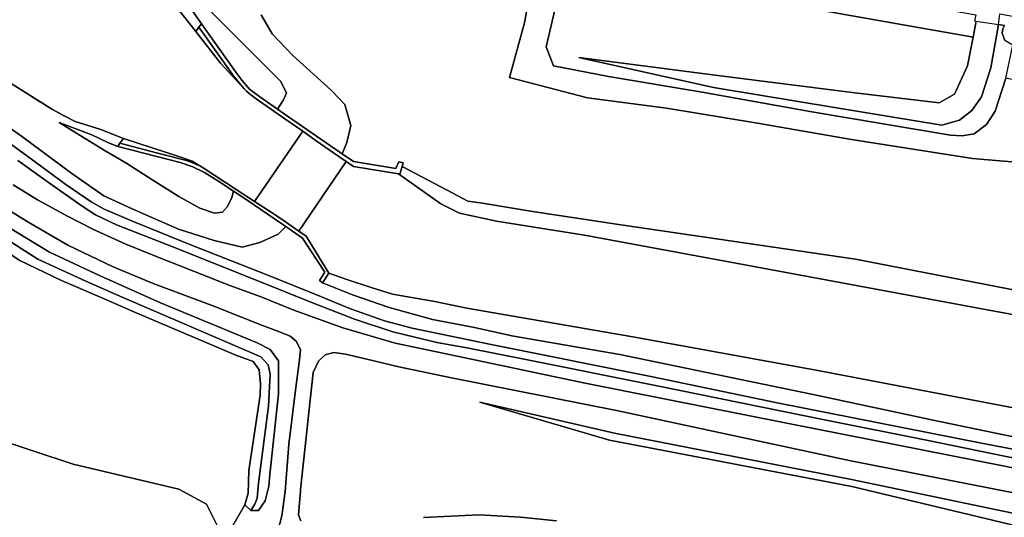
# Model space of a CAD drawing. Extents: x -26035517 to 31750492, y -9237385 to 8160032.
# Tile 120 of 256: x -10721240 to -10575198, y -3146513 to -3072673. Entities that reach past the tile are written whole.
import ezdxf

# ---------------------------------------------------------------- set-up
doc = ezdxf.new("R2010")
doc.units = 0
doc.linetypes.add('BESCHOE', pattern=[1000.1, 1000, -0.1])
doc.linetypes.add('TERR_AFSCH', pattern=[1000.1, 1000, -0.1])
doc.layers.add('T-25', color=7, linetype='CONTINUOUS')

msp = doc.modelspace()

# ---------------------------------------------------------------- linework, layer by layer
at = {"layer": 'T-25', "linetype": 'BESCHOE'}
msp.add_polyline3d([(-10815736, -3036685, 7950), (-10800525, -3039728, 7950), (-10790849, -3041595, 7950), (-10786394, -3042667, 7950), (-10782970, -3043949, 7950), (-10778418, -3045725, 7950), (-10774307, -3047758, 7950), (-10768801, -3051468, 7950), (-10755308, -3060446, 7950), (-10743722, -3068210, 7950), (-10735195, -3073716, 7950), (-10730455, -3076890, 7950), (-10725621, -3080039, 7950), (-10722370, -3082217, 7950), (-10718121, -3084916, 7887), (-10716376, -3085982, 7887), (-10714631, -3086953, 7887), (-10712998, -3087781, 7870)], dxfattribs=at)
at = {"layer": 'T-25', "color": 9}
for points in [[(-10687968, -3082915, 8493), (-10691443, -3079141, 7813), (-10695090, -3074406, 7773), (-10697532, -3071352, 7797), (-10699966, -3068917, 7797), (-10702208, -3066973, 7797), (-10704565, -3065070, 7797), (-10707753, -3063306, 7797), (-10711103, -3061607, 7797), (-10716323, -3058417, 7797), (-10719144, -3055889, 7797), (-10720348, -3054185, 7807)], [(-10913674, -3068330, 11542), (-10909652, -3063516, 11817), (-10868258, -3077237, 11583), (-10846481, -3086878, 11573), (-10827537, -3091934, 11573), (-10807462, -3097991, 11473), (-10789748, -3102690, 11487), (-10760167, -3119419, 11480), (-10737264, -3130699, 11440), (-10713285, -3138612, 11530), (-10697640, -3142335, 11477), (-10693519, -3144561, 11637), (-10690866, -3149923, 11577), (-10687817, -3151915, 11547), (-10684468, -3153078, 11832)], [(-10644605, -3063345, 11468), (-10646373, -3073129, 11623), (-10648597, -3081255, 11479), (-10637019, -3084262, 11705), (-10625299, -3085781, 11929), (-10612112, -3087977, 12257), (-10597874, -3090434, 12636), (-10579926, -3093266, 13121), (-10573530, -3093795, 13255), (-10572687, -3088015, 13234), (-10570187, -3085648, 13224), (-10566257, -3083211, 13210)], [(-10644605, -3063345, 11468), (-10646373, -3073129, 11623), (-10648597, -3081255, 11479), (-10637019, -3084262, 11705), (-10625299, -3085781, 11929), (-10612112, -3087977, 12257), (-10597874, -3090434, 12636), (-10579926, -3093266, 13121), (-10573530, -3093795, 13255)], [(-10573530, -3093795, 13255), (-10579926, -3093266, 13121), (-10597874, -3090434, 12636), (-10612112, -3087977, 12257), (-10625299, -3085781, 11929), (-10637019, -3084262, 11705), (-10648597, -3081255, 11479), (-10646373, -3073129, 11623), (-10644605, -3063345, 11468), (-10636469, -3064896, 11537), (-10636008, -3065169, 11537), (-10638165, -3066595, 11530), (-10641456, -3069456, 11506), (-10643147, -3076705, 11579), (-10642046, -3079544, 11631), (-10633922, -3081080, 11693), (-10619989, -3083419, 12030), (-10603766, -3086342, 12475), (-10583200, -3089824, 13034), (-10581457, -3089908, 13046), (-10579646, -3089596, 13104), (-10577831, -3088237, 13143), (-10576549, -3086256, 13282), (-10574963, -3081340, 13349)], [(-10579822, -3075271, 11503), (-10610675, -3069834, 11462), (-10626036, -3066980, 11469), (-10632063, -3065822, 11500), (-10632053, -3065684, 11512), (-10634687, -3065172, 11540), (-10635429, -3065301, 11539), (-10636008, -3065169, 11537), (-10636469, -3064896, 11537), (-10644605, -3063345, 11468), (-10647222, -3062822, 11528)], [(-10636008, -3065169, 11537), (-10638165, -3066595, 11530), (-10641456, -3069456, 11506), (-10643147, -3076705, 11579), (-10642046, -3079544, 11631), (-10633922, -3081080, 11693), (-10619989, -3083419, 12030), (-10603766, -3086342, 12475), (-10583200, -3089824, 13034), (-10581457, -3089908, 13046), (-10579646, -3089596, 13104), (-10577831, -3088237, 13143), (-10576549, -3086256, 13282), (-10574963, -3081340, 13349)], [(-10574963, -3081340, 13349), (-10576549, -3086256, 13282), (-10577831, -3088237, 13143), (-10579646, -3089596, 13104), (-10581457, -3089908, 13046), (-10583200, -3089824, 13034), (-10603766, -3086342, 12475), (-10619989, -3083419, 12030), (-10633922, -3081080, 11693), (-10642046, -3079544, 11631), (-10643147, -3076705, 11579), (-10641456, -3069456, 11506)], [(-10696561, -3070043, 8420), (-10694273, -3073290, 8377), (-10694645, -3073769, 8377), (-10695090, -3074406, 7773), (-10697532, -3071352, 7797)], [(-10696561, -3070043, 8420), (-10694273, -3073290, 8377), (-10694645, -3073769, 8377), (-10695090, -3074406, 7773), (-10697532, -3071352, 7797)], [(-10693105, -3071254, 8297), (-10686497, -3077851, 8440), (-10682565, -3081798, 8477), (-10681664, -3083538, 8487), (-10682104, -3084567, 8470), (-10682988, -3085950, 8485), (-10685609, -3084119, 8470), (-10687138, -3082968, 8473), (-10687768, -3082306, 8473), (-10688310, -3081643, 8510), (-10689205, -3080445, 8510), (-10694273, -3073290, 8377), (-10694273, -3073290, 8377), (-10696561, -3070043, 8420)], [(-10685413, -3071963, 11413), (-10683785, -3074752, 11463), (-10680766, -3077961, 11407), (-10674998, -3083159, 11393), (-10673002, -3085264, 11420), (-10672128, -3088395, 11307), (-10672711, -3090907, 11233), (-10673399, -3092592, 11277), (-10674352, -3091959, 11203), (-10681534, -3086966, 8493), (-10682988, -3085950, 8485), (-10682104, -3084567, 8470), (-10681664, -3083538, 8487), (-10682565, -3081798, 8477), (-10686497, -3077851, 8440), (-10693105, -3071254, 8297)], [(-10685413, -3071963, 11413), (-10683785, -3074752, 11463), (-10680766, -3077961, 11407), (-10674998, -3083159, 11393), (-10673002, -3085264, 11420), (-10672128, -3088395, 11307), (-10672711, -3090907, 11233), (-10673399, -3092592, 11277), (-10674352, -3091959, 11203), (-10681534, -3086966, 8493), (-10682988, -3085950, 8485), (-10682104, -3084567, 8470), (-10681664, -3083538, 8487), (-10682565, -3081798, 8477), (-10686497, -3077851, 8440), (-10693105, -3071254, 8297)], [(-10610675, -3069834, 11462), (-10579822, -3075271, 11503), (-10580668, -3079522, 11627), (-10582582, -3083731, 11706), (-10584860, -3084992, 11770), (-10597348, -3083537, 11670), (-10618072, -3080906, 11556), (-10638298, -3078288, 11642), (-10618355, -3082726, 12031), (-10600092, -3085772, 12600), (-10584453, -3088328, 13006), (-10581820, -3087594, 13026), (-10580030, -3086141, 13120), (-10578576, -3084111, 13245), (-10577182, -3079804, 13295), (-10576070, -3073373, 13270), (-10575162, -3073552, 13288), (-10575437, -3074019, 13295), (-10575523, -3074654, 13295), (-10575104, -3075784, 13288)], [(-10697532, -3071352, 7797), (-10695090, -3074406, 7773), (-10691443, -3079141, 7813), (-10687968, -3082915, 8493), (-10687595, -3083261, 7827), (-10687196, -3083631, 8477), (-10686148, -3084398, 8460), (-10681889, -3087401, 8443), (-10679260, -3089234, 8481), (-10686404, -3099647, 7840), (-10689151, -3097847, 8537), (-10694022, -3094647, 8460), (-10694277, -3094519, 7897), (-10695634, -3093644, 7887), (-10697325, -3093089, 7883), (-10705826, -3090318, 7810), (-10709186, -3088985, 7870), (-10712998, -3087781, 7870), (-10714631, -3086953, 7887), (-10716376, -3085982, 7887), (-10718121, -3084916, 7887), (-10722370, -3082217, 7950)], [(-10553746, -3116681, 12777), (-10597247, -3108204, 12113), (-10632075, -3103130, 11477), (-10645494, -3101070, 11137), (-10652619, -3099883, 11087), (-10654789, -3099597, 11083), (-10657820, -3097952, 11037), (-10664524, -3094463, 11123), (-10664352, -3093938, 11463), (-10665021, -3093754, 11463), (-10665472, -3094763, 11540), (-10671731, -3093699, 11407), (-10673399, -3092592, 11277), (-10672711, -3090907, 11233), (-10672128, -3088395, 11307), (-10673002, -3085264, 11420), (-10674998, -3083159, 11393), (-10680766, -3077961, 11407), (-10683785, -3074752, 11463), (-10685413, -3071963, 11413)], [(-10575104, -3075784, 13288), (-10575523, -3074654, 13295), (-10575437, -3074019, 13295), (-10575162, -3073552, 13288), (-10576070, -3073373, 13270), (-10575848, -3071826, 13037), (-10572352, -3072450, 13270)], [(-10575104, -3075784, 13288), (-10575523, -3074654, 13295), (-10575437, -3074019, 13295), (-10575162, -3073552, 13288), (-10576070, -3073373, 13270), (-10575848, -3071826, 13037), (-10572352, -3072450, 13270)], [(-10694645, -3073769, 8377), (-10695090, -3074406, 7773)], [(-10694645, -3073769, 8377), (-10694273, -3073290, 8377), (-10689205, -3080445, 8510), (-10688310, -3081643, 8510), (-10687768, -3082306, 8473), (-10687138, -3082968, 8473), (-10685609, -3084119, 8470), (-10682988, -3085950, 8485), (-10681534, -3086966, 8493), (-10674352, -3091959, 11203), (-10673399, -3092592, 11277), (-10671731, -3093699, 11407), (-10665472, -3094763, 11540), (-10665021, -3093754, 11463), (-10664352, -3093938, 11463)], [(-10664352, -3093938, 11463), (-10664524, -3094463, 11123), (-10664839, -3095584, 11367), (-10665044, -3095550, 9817), (-10671751, -3094457, 11367), (-10672802, -3093728, 9477), (-10673889, -3092973, 8517), (-10675333, -3091971, 10997), (-10677253, -3090633, 8510), (-10679260, -3089234, 8481), (-10681889, -3087401, 8443), (-10686148, -3084398, 8460), (-10687196, -3083631, 8477), (-10687595, -3083261, 7827), (-10687968, -3082915, 8493), (-10688686, -3082055, 8503), (-10689544, -3080989, 8503), (-10694645, -3073769, 8377)], [(-10579370, -3072896, 11526), (-10579822, -3075271, 11503)], [(-10502685, -3110839, 13572), (-10503035, -3108640, 13560), (-10503087, -3104908, 13509), (-10502557, -3100548, 13431), (-10502072, -3098700, 13404), (-10502222, -3096828, 13354), (-10502948, -3095074, 13318), (-10504285, -3093361, 13270), (-10505873, -3092109, 13275), (-10518502, -3089956, 13268), (-10531050, -3087738, 13224), (-10545513, -3085044, 13232), (-10561329, -3081977, 13259), (-10566257, -3083211, 13210), (-10574963, -3081340, 13349), (-10573945, -3076449, 13296), (-10575104, -3075784, 13288), (-10575523, -3074654, 13295), (-10575437, -3074019, 13295), (-10575162, -3073552, 13288), (-10576070, -3073373, 13270)], [(-10722370, -3082217, 7950), (-10718121, -3084916, 7887), (-10716376, -3085982, 7887), (-10714631, -3086953, 7887), (-10712998, -3087781, 7870), (-10709186, -3088985, 7870), (-10705826, -3090318, 7810), (-10706392, -3090987, 8450), (-10706668, -3091486, 8467), (-10708047, -3090927, 8503), (-10710549, -3089780, 8583), (-10715375, -3087911, 8570), (-10708542, -3092117, 8747), (-10705502, -3093920, 8830), (-10701481, -3096495, 8917), (-10697624, -3098933, 8973), (-10694525, -3100617, 9067), (-10692335, -3101378, 9173), (-10691181, -3101249, 9117), (-10690437, -3100413, 8943), (-10689760, -3099077, 8803), (-10689517, -3098139, 8483), (-10687479, -3099431, 9117), (-10682338, -3102966, 11227), (-10681769, -3103363, 11254), (-10682908, -3104508, 11293), (-10685611, -3105744, 11317), (-10688225, -3106407, 11343), (-10692400, -3105435, 11257), (-10697676, -3103742, 11253), (-10704581, -3100749, 11320), (-10708754, -3098807, 11393), (-10713529, -3095504, 11350), (-10720969, -3089976, 11287), (-10730168, -3083508, 11173)], [(-10722370, -3082217, 7950), (-10718121, -3084916, 7887), (-10716376, -3085982, 7887), (-10714631, -3086953, 7887), (-10712998, -3087781, 7870), (-10709186, -3088985, 7870), (-10705826, -3090318, 7810), (-10706392, -3090987, 8450), (-10706668, -3091486, 8467), (-10708047, -3090927, 8503), (-10710549, -3089780, 8583), (-10715375, -3087911, 8570), (-10708542, -3092117, 8747), (-10705502, -3093920, 8830), (-10701481, -3096495, 8917), (-10697624, -3098933, 8973), (-10694525, -3100617, 9067), (-10692335, -3101378, 9173), (-10691181, -3101249, 9117), (-10690437, -3100413, 8943), (-10689760, -3099077, 8803), (-10689517, -3098139, 8483), (-10687479, -3099431, 9117), (-10682338, -3102966, 11227), (-10681769, -3103363, 11254), (-10682908, -3104508, 11293), (-10685611, -3105744, 11317), (-10688225, -3106407, 11343), (-10692400, -3105435, 11257), (-10697676, -3103742, 11253), (-10704581, -3100749, 11320), (-10708754, -3098807, 11393), (-10713529, -3095504, 11350), (-10720969, -3089976, 11287), (-10730168, -3083508, 11173)], [(-10684437, -3110561, 11413), (-10695761, -3106148, 11360), (-10704172, -3102733, 11400), (-10708733, -3100780, 11440), (-10710629, -3099697, 11440), (-10714413, -3097129, 11480), (-10720046, -3092951, 11477), (-10733797, -3082968, 11403)], [(-10733797, -3082968, 11403), (-10720046, -3092951, 11477), (-10714413, -3097129, 11480), (-10710629, -3099697, 11440), (-10708733, -3100780, 11440), (-10704172, -3102733, 11400), (-10695761, -3106148, 11360), (-10684437, -3110561, 11413), (-10677326, -3113429, 11433), (-10672175, -3115587, 11423), (-10667122, -3117368, 11490), (-10663040, -3118458, 11507), (-10651538, -3120799, 11483), (-10627377, -3125677, 11503), (-10608880, -3129515, 11573), (-10578818, -3135461, 11927), (-10564900, -3138140, 12147)], [(-10564900, -3138140, 12147), (-10578818, -3135461, 11927), (-10608880, -3129515, 11573), (-10627377, -3125677, 11503), (-10651538, -3120799, 11483), (-10663040, -3118458, 11507), (-10667122, -3117368, 11490), (-10672175, -3115587, 11423), (-10677326, -3113429, 11433), (-10684437, -3110561, 11413), (-10695761, -3106148, 11360), (-10704172, -3102733, 11400), (-10708733, -3100780, 11440), (-10710629, -3099697, 11440), (-10714413, -3097129, 11480), (-10720046, -3092951, 11477), (-10733797, -3082968, 11403)], [(-10730168, -3083508, 11173), (-10720969, -3089976, 11287), (-10713529, -3095504, 11350), (-10708754, -3098807, 11393), (-10704581, -3100749, 11320), (-10697676, -3103742, 11253), (-10692400, -3105435, 11257), (-10688225, -3106407, 11343), (-10685611, -3105744, 11317), (-10682908, -3104508, 11293), (-10681769, -3103363, 11254), (-10679312, -3105075, 11370), (-10676005, -3110116, 11477), (-10676762, -3111358, 11477), (-10676322, -3111711, 11463), (-10671894, -3113520, 11403), (-10666459, -3115401, 11297), (-10660017, -3117138, 11227), (-10653768, -3118360, 11203), (-10648252, -3119579, 11070), (-10632243, -3122343, 11127), (-10602588, -3128509, 11107), (-10585750, -3132103, 11193), (-10563832, -3136656, 11967)], [(-10694277, -3094519, 7897), (-10695634, -3093644, 7887), (-10697325, -3093089, 7883), (-10705826, -3090318, 7810), (-10709186, -3088985, 7870), (-10712998, -3087781, 7870)], [(-10686404, -3099647, 7840), (-10679260, -3089234, 8481)], [(-10676322, -3111711, 11463), (-10676762, -3111358, 11477), (-10676005, -3110116, 11477), (-10679312, -3105075, 11370), (-10681769, -3103363, 11254), (-10682338, -3102966, 11227), (-10687479, -3099431, 9117), (-10689517, -3098139, 8483), (-10691865, -3096601, 8510), (-10693839, -3095364, 8510), (-10695564, -3094508, 8507), (-10697433, -3093862, 8497), (-10700680, -3093027, 8483), (-10706668, -3091486, 8467), (-10706392, -3090987, 8450)], [(-10706392, -3090987, 8450), (-10700003, -3092685, 8477), (-10696521, -3093563, 8460), (-10695297, -3094005, 8460), (-10694277, -3094519, 7897), (-10694022, -3094647, 8460), (-10689151, -3097847, 8537), (-10686404, -3099647, 7840), (-10684326, -3101009, 8517), (-10682011, -3102527, 10820), (-10680960, -3103258, 8587), (-10679822, -3104049, 9483), (-10678728, -3104810, 11270), (-10675400, -3110284, 9990), (-10676322, -3111711, 11463)], [(-10721496, -3093567, 11647), (-10716480, -3097155, 11650), (-10711812, -3100418, 11617), (-10709983, -3101646, 11620), (-10706863, -3103116, 11597), (-10699405, -3106028, 11363)], [(-10569140, -3138660, 11853), (-10586755, -3135078, 11497), (-10601849, -3132028, 11493), (-10626664, -3127003, 11487), (-10646392, -3123053, 11483), (-10654901, -3121347, 11483), (-10659344, -3120565, 11483), (-10665910, -3118988, 11483), (-10671557, -3117112, 11493), (-10677822, -3114678, 11500), (-10684450, -3111999, 11437), (-10699405, -3106028, 11363), (-10706863, -3103116, 11597), (-10709983, -3101646, 11620), (-10711812, -3100418, 11617), (-10716480, -3097155, 11650), (-10721496, -3093567, 11647)], [(-10721496, -3093567, 11647), (-10716480, -3097155, 11650), (-10711812, -3100418, 11617), (-10709983, -3101646, 11620), (-10706863, -3103116, 11597), (-10699405, -3106028, 11363), (-10684450, -3111999, 11437), (-10677822, -3114678, 11500), (-10671557, -3117112, 11493), (-10665910, -3118988, 11483), (-10659344, -3120565, 11483), (-10654901, -3121347, 11483), (-10646392, -3123053, 11483), (-10626664, -3127003, 11487), (-10601849, -3132028, 11493), (-10586755, -3135078, 11497), (-10569140, -3138660, 11853)], [(-10679822, -3104049, 9483), (-10672802, -3093728, 9477)], [(-10573572, -3130304, 9990), (-10603098, -3124661, 9990), (-10630579, -3119669, 9990), (-10654911, -3115495, 9990), (-10659685, -3114513, 9990), (-10662527, -3113985, 9990), (-10665962, -3113396, 9990), (-10669101, -3112388, 9990), (-10672731, -3111220, 9990), (-10675400, -3110284, 9990), (-10678728, -3104810, 11270), (-10679822, -3104049, 9483), (-10672802, -3093728, 9477), (-10671751, -3094457, 11367), (-10665044, -3095550, 9817), (-10658769, -3099975, 9817), (-10655999, -3101377, 9817), (-10650503, -3102594, 9817), (-10637458, -3104659, 9777), (-10612355, -3109291, 9803), (-10568408, -3117448, 9803)], [(-10568408, -3117448, 9803), (-10612355, -3109291, 9803), (-10637458, -3104659, 9777), (-10650503, -3102594, 9817), (-10655999, -3101377, 9817), (-10658769, -3099975, 9817), (-10665044, -3095550, 9817), (-10664839, -3095584, 11367), (-10664524, -3094463, 11123), (-10657820, -3097952, 11037), (-10654789, -3099597, 11083), (-10652619, -3099883, 11087), (-10645494, -3101070, 11137), (-10632075, -3103130, 11477), (-10597247, -3108204, 12113), (-10553746, -3116681, 12777)], [(-10568408, -3117448, 9803), (-10612355, -3109291, 9803), (-10637458, -3104659, 9777), (-10650503, -3102594, 9817), (-10655999, -3101377, 9817), (-10658769, -3099975, 9817), (-10665044, -3095550, 9817), (-10664839, -3095584, 11367), (-10664524, -3094463, 11123), (-10664524, -3094463, 11123), (-10657820, -3097952, 11037), (-10654789, -3099597, 11083), (-10652619, -3099883, 11087), (-10645494, -3101070, 11137), (-10632075, -3103130, 11477), (-10597247, -3108204, 12113), (-10553746, -3116681, 12777)], [(-10665044, -3095550, 9817), (-10658769, -3099975, 9817), (-10655999, -3101377, 9817), (-10650503, -3102594, 9817), (-10637458, -3104659, 9777), (-10612355, -3109291, 9803), (-10568408, -3117448, 9803), (-10538768, -3123555, 9803), (-10527246, -3126290, 9803), (-10524169, -3127075, 9803), (-10522807, -3127808, 9637)], [(-10722220, -3097155, 11893), (-10718582, -3099420, 11870), (-10714166, -3101807, 11853), (-10710397, -3103756, 11850), (-10705492, -3105994, 11817), (-10700828, -3107871, 11770), (-10690081, -3112130, 11720), (-10685577, -3113749, 11687)], [(-10722220, -3097155, 11893), (-10718582, -3099420, 11870), (-10714166, -3101807, 11853), (-10710397, -3103756, 11850), (-10705492, -3105994, 11817), (-10700828, -3107871, 11770), (-10690081, -3112130, 11720), (-10685577, -3113749, 11687), (-10680554, -3115799, 11687), (-10673332, -3118388, 11603), (-10665530, -3120653, 11583), (-10658226, -3122203, 11713), (-10637594, -3126538, 11707), (-10607469, -3132566, 11673), (-10559127, -3142101, 12400)], [(-10559127, -3142101, 12400), (-10607469, -3132566, 11673), (-10637594, -3126538, 11707), (-10658226, -3122203, 11713), (-10665530, -3120653, 11583), (-10673332, -3118388, 11603), (-10680554, -3115799, 11687), (-10685577, -3113749, 11687), (-10690081, -3112130, 11720), (-10700828, -3107871, 11770), (-10705492, -3105994, 11817), (-10710397, -3103756, 11850), (-10714166, -3101807, 11853), (-10718582, -3099420, 11870), (-10722220, -3097155, 11893)], [(-10727587, -3098032, 11790), (-10720136, -3102641, 11860), (-10714119, -3106106, 11860), (-10707398, -3109366, 11860), (-10701435, -3111837, 11843), (-10692455, -3115206, 11797), (-10685205, -3118070, 11840)], [(-10682957, -3148587, 11773), (-10682350, -3146273, 11720), (-10681886, -3142693, 11627), (-10681340, -3135664, 11613), (-10680281, -3127251, 11730), (-10679718, -3123140, 11730), (-10679584, -3121619, 11763), (-10680225, -3120357, 11783), (-10681142, -3119656, 11783), (-10682945, -3118912, 11790), (-10685205, -3118070, 11840), (-10692455, -3115206, 11797), (-10701435, -3111837, 11843), (-10707398, -3109366, 11860), (-10714119, -3106106, 11860), (-10720136, -3102641, 11860), (-10727587, -3098032, 11790)], [(-10727587, -3098032, 11790), (-10720136, -3102641, 11860), (-10714119, -3106106, 11860), (-10707398, -3109366, 11860), (-10701435, -3111837, 11843), (-10692455, -3115206, 11797), (-10685205, -3118070, 11840), (-10682945, -3118912, 11790), (-10681142, -3119656, 11783), (-10680225, -3120357, 11783), (-10679584, -3121619, 11763), (-10679718, -3123140, 11730), (-10680281, -3127251, 11730), (-10681340, -3135664, 11613), (-10681886, -3142693, 11627), (-10682350, -3146273, 11720), (-10682957, -3148587, 11773)], [(-10730926, -3102072, 11720), (-10721202, -3108414, 11643), (-10715027, -3111352, 11740), (-10708389, -3114263, 11690), (-10704314, -3116005, 11690), (-10693471, -3120631, 11740), (-10689168, -3122471, 11710), (-10686630, -3123404, 11710), (-10685725, -3124646, 11690), (-10685525, -3126729, 11630), (-10685596, -3128390, 11660), (-10687235, -3139581, 11580), (-10687337, -3142940, 11667), (-10687856, -3144663, 11653), (-10690866, -3149923, 11577), (-10693519, -3144561, 11637), (-10697640, -3142335, 11477), (-10713285, -3138612, 11530), (-10737264, -3130699, 11440)], [(-10728098, -3102113, 11093), (-10718565, -3108196, 11020), (-10711409, -3111470, 11093), (-10706018, -3113831, 11117), (-10689397, -3121005, 11187), (-10685459, -3122712, 11190), (-10684391, -3123888, 11190), (-10684093, -3125259, 11190), (-10684349, -3130044, 11190), (-10685796, -3141439, 11023), (-10686014, -3143675, 11137), (-10686373, -3144547, 11137), (-10686938, -3145514, 11633), (-10687856, -3144663, 11653), (-10687337, -3142940, 11667), (-10687235, -3139581, 11580), (-10685596, -3128390, 11660), (-10685525, -3126729, 11630), (-10685725, -3124646, 11690), (-10686630, -3123404, 11710), (-10689168, -3122471, 11710), (-10693471, -3120631, 11740), (-10704314, -3116005, 11690), (-10708389, -3114263, 11690), (-10715027, -3111352, 11740), (-10721202, -3108414, 11643), (-10730926, -3102072, 11720)], [(-10728098, -3102113, 11093), (-10718565, -3108196, 11020), (-10711409, -3111470, 11093), (-10706018, -3113831, 11117), (-10689397, -3121005, 11187), (-10685459, -3122712, 11190), (-10684391, -3123888, 11190), (-10684093, -3125259, 11190), (-10684349, -3130044, 11190), (-10685796, -3141439, 11023), (-10686014, -3143675, 11137), (-10686373, -3144547, 11137), (-10686938, -3145514, 11633), (-10687856, -3144663, 11653), (-10687337, -3142940, 11667), (-10687235, -3139581, 11580), (-10685596, -3128390, 11660), (-10685525, -3126729, 11630), (-10685725, -3124646, 11690), (-10686630, -3123404, 11710), (-10689168, -3122471, 11710), (-10693471, -3120631, 11740), (-10704314, -3116005, 11690), (-10708389, -3114263, 11690), (-10715027, -3111352, 11740), (-10721202, -3108414, 11643), (-10730926, -3102072, 11720)], [(-10722747, -3103562, 11780), (-10716798, -3107149, 11880), (-10709311, -3110666, 11833), (-10700378, -3114669, 11707), (-10686039, -3120618, 11793), (-10684110, -3121615, 11750), (-10682854, -3123294, 11647), (-10682840, -3128177, 11637), (-10684159, -3140140, 11543), (-10684265, -3141877, 11543), (-10684829, -3144064, 11543), (-10685832, -3145519, 11573), (-10686938, -3145514, 11633), (-10686373, -3144547, 11137), (-10686014, -3143675, 11137), (-10685796, -3141439, 11023), (-10684349, -3130044, 11190), (-10684093, -3125259, 11190), (-10684391, -3123888, 11190), (-10685459, -3122712, 11190), (-10689397, -3121005, 11187), (-10706018, -3113831, 11117), (-10711409, -3111470, 11093), (-10718565, -3108196, 11020), (-10728098, -3102113, 11093)], [(-10722747, -3103562, 11780), (-10716798, -3107149, 11880), (-10709311, -3110666, 11833), (-10700378, -3114669, 11707), (-10686039, -3120618, 11793), (-10684110, -3121615, 11750), (-10682854, -3123294, 11647), (-10682840, -3128177, 11637), (-10684159, -3140140, 11543), (-10684265, -3141877, 11543), (-10684829, -3144064, 11543), (-10685832, -3145519, 11573), (-10686938, -3145514, 11633), (-10686373, -3144547, 11137), (-10686014, -3143675, 11137), (-10685796, -3141439, 11023), (-10684349, -3130044, 11190), (-10684093, -3125259, 11190), (-10684391, -3123888, 11190), (-10685459, -3122712, 11190), (-10689397, -3121005, 11187), (-10706018, -3113831, 11117), (-10711409, -3111470, 11093), (-10718565, -3108196, 11020), (-10728098, -3102113, 11093)], [(-10690866, -3149923, 11577), (-10687856, -3144663, 11653), (-10686938, -3145514, 11633), (-10685832, -3145519, 11573), (-10684829, -3144064, 11543), (-10684265, -3141877, 11543), (-10684159, -3140140, 11543), (-10682840, -3128177, 11637), (-10682854, -3123294, 11647), (-10684110, -3121615, 11750), (-10686039, -3120618, 11793), (-10700378, -3114669, 11707), (-10709311, -3110666, 11833), (-10716798, -3107149, 11880), (-10722747, -3103562, 11780)], [(-10699405, -3106028, 11363), (-10684450, -3111999, 11437), (-10677822, -3114678, 11500), (-10671557, -3117112, 11493), (-10665910, -3118988, 11483), (-10659344, -3120565, 11483), (-10654901, -3121347, 11483), (-10646392, -3123053, 11483), (-10626664, -3127003, 11487), (-10601849, -3132028, 11493), (-10586755, -3135078, 11497), (-10569140, -3138660, 11853)], [(-10495242, -3140991, 13597), (-10494768, -3142690, 13597), (-10494733, -3142814, 13597), (-10494182, -3145294, 13597), (-10494026, -3146555, 13597), (-10494254, -3147224, 13597), (-10497346, -3147501, 13597), (-10505249, -3147704, 13283), (-10515285, -3147308, 13117), (-10523660, -3146189, 12753), (-10532655, -3144571, 12730), (-10540440, -3143051, 12577), (-10553583, -3140345, 12293), (-10564900, -3138140, 12147), (-10578818, -3135461, 11927), (-10608880, -3129515, 11573), (-10627377, -3125677, 11503), (-10651538, -3120799, 11483), (-10663040, -3118458, 11507), (-10667122, -3117368, 11490), (-10672175, -3115587, 11423), (-10677326, -3113429, 11433), (-10684437, -3110561, 11413)], [(-10563832, -3136656, 11967), (-10585750, -3132103, 11193), (-10602588, -3128509, 11107), (-10632243, -3122343, 11127), (-10648252, -3119579, 11070), (-10653768, -3118360, 11203), (-10660017, -3117138, 11227), (-10666459, -3115401, 11297), (-10671894, -3113520, 11403), (-10676322, -3111711, 11463), (-10676322, -3111711, 11463), (-10675400, -3110284, 9990), (-10672731, -3111220, 9990), (-10669101, -3112388, 9990), (-10665962, -3113396, 9990), (-10662527, -3113985, 9990), (-10659685, -3114513, 9990), (-10654911, -3115495, 9990), (-10630579, -3119669, 9990), (-10603098, -3124661, 9990), (-10573572, -3130304, 9990)], [(-10563832, -3136656, 11967), (-10585750, -3132103, 11193), (-10602588, -3128509, 11107), (-10632243, -3122343, 11127), (-10648252, -3119579, 11070), (-10653768, -3118360, 11203), (-10660017, -3117138, 11227), (-10666459, -3115401, 11297), (-10671894, -3113520, 11403), (-10676322, -3111711, 11463), (-10675400, -3110284, 9990), (-10672731, -3111220, 9990), (-10669101, -3112388, 9990), (-10665962, -3113396, 9990), (-10662527, -3113985, 9990), (-10659685, -3114513, 9990), (-10654911, -3115495, 9990), (-10630579, -3119669, 9990), (-10603098, -3124661, 9990), (-10573572, -3130304, 9990)], [(-10675400, -3110284, 9990), (-10672731, -3111220, 9990), (-10669101, -3112388, 9990), (-10665962, -3113396, 9990), (-10662527, -3113985, 9990), (-10659685, -3114513, 9990), (-10654911, -3115495, 9990), (-10630579, -3119669, 9990), (-10603098, -3124661, 9990), (-10573572, -3130304, 9990), (-10552350, -3134234, 9990), (-10538938, -3136846, 9990), (-10531365, -3138432, 9990), (-10527771, -3138379, 10270)], [(-10559127, -3142101, 12400), (-10607469, -3132566, 11673), (-10637594, -3126538, 11707), (-10658226, -3122203, 11713), (-10665530, -3120653, 11583), (-10673332, -3118388, 11603), (-10680554, -3115799, 11687), (-10685577, -3113749, 11687)], [(-10685205, -3118070, 11840), (-10682945, -3118912, 11790), (-10681142, -3119656, 11783), (-10680225, -3120357, 11783), (-10679584, -3121619, 11763), (-10679718, -3123140, 11730), (-10680281, -3127251, 11730), (-10681340, -3135664, 11613), (-10681886, -3142693, 11627), (-10682350, -3146273, 11720), (-10682957, -3148587, 11773), (-10683645, -3150876, 11813), (-10684468, -3153078, 11832), (-10686297, -3157969, 11873), (-10688748, -3166029, 11993), (-10691030, -3174539, 11973), (-10692308, -3180039, 11827), (-10692903, -3183113, 11903), (-10693104, -3185620, 11893)], [(-10565273, -3144558, 12190), (-10597938, -3138108, 11823), (-10632474, -3130694, 11780), (-10657420, -3125751, 11667), (-10664992, -3124172, 11653), (-10669775, -3123059, 11653), (-10672924, -3122324, 11720), (-10674636, -3122050, 11720), (-10675950, -3122423, 11720), (-10676936, -3123319, 11720), (-10677714, -3125008, 11720), (-10679578, -3142366, 11710), (-10679605, -3142621, 11710), (-10679891, -3146150, 11657), (-10679541, -3147026, 11657)], [(-10679541, -3147026, 11657), (-10679891, -3146150, 11657), (-10679605, -3142621, 11710), (-10679578, -3142366, 11710), (-10677714, -3125008, 11720), (-10676936, -3123319, 11720), (-10675950, -3122423, 11720), (-10674636, -3122050, 11720), (-10672924, -3122324, 11720), (-10669775, -3123059, 11653), (-10664992, -3124172, 11653), (-10657420, -3125751, 11667), (-10632474, -3130694, 11780), (-10597938, -3138108, 11823), (-10565273, -3144558, 12190)], [(-10565273, -3144558, 12190), (-10597938, -3138108, 11823), (-10632474, -3130694, 11780), (-10657420, -3125751, 11667), (-10664992, -3124172, 11653), (-10669775, -3123059, 11653), (-10672924, -3122324, 11720), (-10674636, -3122050, 11720), (-10675950, -3122423, 11720), (-10676936, -3123319, 11720), (-10677714, -3125008, 11720), (-10679578, -3142366, 11710), (-10679605, -3142621, 11710), (-10679891, -3146150, 11657), (-10679541, -3147026, 11657)], [(-10431968, -3145637, 11692), (-10467893, -3154264, 11683), (-10484988, -3158167, 11473), (-10501637, -3162261, 11354), (-10568690, -3148902, 11752), (-10597822, -3141948, 11886), (-10633753, -3135089, 11530), (-10652980, -3129425, 11535), (-10633025, -3134023, 11859), (-10597849, -3140888, 12055), (-10569422, -3146820, 12283), (-10517945, -3155399, 13345), (-10503611, -3156120, 13460), (-10488085, -3155220, 13367), (-10472348, -3151010, 13518), (-10437424, -3142084, 13507)], [(-10431968, -3145637, 11692), (-10467893, -3154264, 11683), (-10484988, -3158167, 11473), (-10501637, -3162261, 11354), (-10501637, -3162261, 11354), (-10568690, -3148902, 11752), (-10597822, -3141948, 11886), (-10633753, -3135089, 11530), (-10652980, -3129425, 11535), (-10633025, -3134023, 11859), (-10597849, -3140888, 12055), (-10569422, -3146820, 12283), (-10517945, -3155399, 13345), (-10503611, -3156120, 13460), (-10488085, -3155220, 13367), (-10472348, -3151010, 13518), (-10437424, -3142084, 13507)], [(-10437424, -3142084, 13507), (-10472348, -3151010, 13518), (-10488085, -3155220, 13367), (-10503611, -3156120, 13460), (-10517945, -3155399, 13345), (-10569422, -3146820, 12283), (-10597849, -3140888, 12055), (-10633025, -3134023, 11859), (-10652980, -3129425, 11535), (-10633753, -3135089, 11530), (-10597822, -3141948, 11886), (-10568690, -3148902, 11752), (-10501637, -3162261, 11354), (-10501637, -3162261, 11354), (-10484988, -3158167, 11473), (-10467893, -3154264, 11683), (-10431968, -3145637, 11692)], [(-10737264, -3130699, 11440), (-10713285, -3138612, 11530), (-10697640, -3142335, 11477), (-10693519, -3144561, 11637), (-10690866, -3149923, 11577), (-10687817, -3151915, 11547), (-10684468, -3153078, 11832), (-10686297, -3157969, 11873), (-10688748, -3166029, 11993), (-10691030, -3174539, 11973), (-10692308, -3180039, 11827), (-10692903, -3183113, 11903), (-10693104, -3185620, 11893), (-10694684, -3185048, 11577), (-10700857, -3182844, 11533), (-10700857, -3182844, 11533), (-10696932, -3157329, 11650), (-10726578, -3151562, 11503)], [(-10687856, -3144663, 11653), (-10690866, -3149923, 11577)], [(-10661342, -3146532, 11517), (-10653157, -3146153, 11503), (-10646938, -3146469, 11483), (-10641641, -3147050, 11483)], [(-10641641, -3147050, 11483), (-10646938, -3146469, 11483), (-10653157, -3146153, 11503), (-10661342, -3146532, 11517)], [(-10661342, -3146532, 11517), (-10653157, -3146153, 11503), (-10646938, -3146469, 11483), (-10641641, -3147050, 11483)]]:
    msp.add_polyline3d(points, dxfattribs=at)
for points in [[(-10632053, -3065684, 11512), (-10631459, -3062612, 11519), (-10579431, -3071937, 11368), (-10579599, -3072839, 11493), (-10579370, -3072896, 11526), (-10579822, -3075271, 11503), (-10610675, -3069834, 11462), (-10626036, -3066980, 11469), (-10632063, -3065822, 11500), (-10632053, -3065684, 11512)], [(-10695090, -3074406, 7773), (-10694645, -3073769, 8377), (-10689544, -3080989, 8503), (-10688686, -3082055, 8503), (-10687968, -3082915, 8493), (-10691443, -3079141, 7813), (-10695090, -3074406, 7773)], [(-10695090, -3074406, 7773), (-10694645, -3073769, 8377), (-10689544, -3080989, 8503), (-10688686, -3082055, 8503), (-10687968, -3082915, 8493), (-10691443, -3079141, 7813), (-10695090, -3074406, 7773)], [(-10679260, -3089234, 8481), (-10681889, -3087401, 8443), (-10686148, -3084398, 8460), (-10687196, -3083631, 8477), (-10687595, -3083261, 7827), (-10687968, -3082915, 8493), (-10688686, -3082055, 8503), (-10689544, -3080989, 8503), (-10694645, -3073769, 8377), (-10694273, -3073290, 8377), (-10689205, -3080445, 8510), (-10688310, -3081643, 8510), (-10687768, -3082306, 8473), (-10687138, -3082968, 8473), (-10685609, -3084119, 8470), (-10682988, -3085950, 8485), (-10681534, -3086966, 8493), (-10674352, -3091959, 11203), (-10673399, -3092592, 11277), (-10671731, -3093699, 11407), (-10665472, -3094763, 11540), (-10665021, -3093754, 11463), (-10664352, -3093938, 11463), (-10664524, -3094463, 11123), (-10664839, -3095584, 11367), (-10665044, -3095550, 9817), (-10671751, -3094457, 11367), (-10672802, -3093728, 9477), (-10673889, -3092973, 8517), (-10675333, -3091971, 10997), (-10677253, -3090633, 8510), (-10679260, -3089234, 8481)], [(-10638298, -3078288, 11642), (-10618072, -3080906, 11556), (-10597348, -3083537, 11670), (-10584860, -3084992, 11770), (-10582582, -3083731, 11706), (-10580668, -3079522, 11627), (-10579822, -3075271, 11503), (-10579370, -3072896, 11526), (-10576070, -3073373, 13270), (-10577182, -3079804, 13295), (-10578576, -3084111, 13245), (-10580030, -3086141, 13120), (-10581820, -3087594, 13026), (-10584453, -3088328, 13006), (-10600092, -3085772, 12600), (-10618355, -3082726, 12031), (-10638298, -3078288, 11642)], [(-10638298, -3078288, 11642), (-10618072, -3080906, 11556), (-10597348, -3083537, 11670), (-10584860, -3084992, 11770), (-10582582, -3083731, 11706), (-10580668, -3079522, 11627), (-10579822, -3075271, 11503), (-10579370, -3072896, 11526), (-10576070, -3073373, 13270), (-10577182, -3079804, 13295), (-10578576, -3084111, 13245), (-10580030, -3086141, 13120), (-10581820, -3087594, 13026), (-10584453, -3088328, 13006), (-10600092, -3085772, 12600), (-10618355, -3082726, 12031), (-10638298, -3078288, 11642)], [(-10689517, -3098139, 8483), (-10689760, -3099077, 8803), (-10690437, -3100413, 8943), (-10691181, -3101249, 9117), (-10692335, -3101378, 9173), (-10694525, -3100617, 9067), (-10697624, -3098933, 8973), (-10701481, -3096495, 8917), (-10705502, -3093920, 8830), (-10708542, -3092117, 8747), (-10715375, -3087911, 8570), (-10710549, -3089780, 8583), (-10708047, -3090927, 8503), (-10706668, -3091486, 8467), (-10700680, -3093027, 8483), (-10697433, -3093862, 8497), (-10695564, -3094508, 8507), (-10693839, -3095364, 8510), (-10691865, -3096601, 8510), (-10689517, -3098139, 8483)], [(-10686404, -3099647, 7840), (-10679260, -3089234, 8481), (-10677253, -3090633, 8510), (-10675333, -3091971, 10997), (-10673889, -3092973, 8517), (-10672802, -3093728, 9477), (-10679822, -3104049, 9483), (-10680960, -3103258, 8587), (-10682011, -3102527, 10820), (-10684326, -3101009, 8517), (-10686404, -3099647, 7840)], [(-10706668, -3091486, 8467), (-10706392, -3090987, 8450), (-10700003, -3092685, 8477), (-10696521, -3093563, 8460), (-10695297, -3094005, 8460), (-10694277, -3094519, 7897), (-10694022, -3094647, 8460), (-10689151, -3097847, 8537), (-10686404, -3099647, 7840), (-10684326, -3101009, 8517), (-10682011, -3102527, 10820), (-10680960, -3103258, 8587), (-10679822, -3104049, 9483), (-10678728, -3104810, 11270), (-10675400, -3110284, 9990), (-10676322, -3111711, 11463), (-10676762, -3111358, 11477), (-10676005, -3110116, 11477), (-10679312, -3105075, 11370), (-10681769, -3103363, 11254), (-10682338, -3102966, 11227), (-10687479, -3099431, 9117), (-10689517, -3098139, 8483), (-10691865, -3096601, 8510), (-10693839, -3095364, 8510), (-10695564, -3094508, 8507), (-10697433, -3093862, 8497), (-10700680, -3093027, 8483), (-10706668, -3091486, 8467)], [(-10706392, -3090987, 8450), (-10705826, -3090318, 7810), (-10697325, -3093089, 7883), (-10695634, -3093644, 7887), (-10694277, -3094519, 7897), (-10695297, -3094005, 8460), (-10696521, -3093563, 8460), (-10700003, -3092685, 8477), (-10706392, -3090987, 8450)], [(-10706392, -3090987, 8450), (-10705826, -3090318, 7810), (-10697325, -3093089, 7883), (-10695634, -3093644, 7887), (-10694277, -3094519, 7897), (-10695297, -3094005, 8460), (-10696521, -3093563, 8460), (-10700003, -3092685, 8477), (-10706392, -3090987, 8450)]]:
    msp.add_polyline3d(points, close=True, dxfattribs=at)
at = {"layer": 'T-25', "linetype": 'TERR_AFSCH'}
msp.add_polyline3d([(-10706392, -3090987, 8450), (-10705826, -3090318, 7810)], dxfattribs=at)

doc.saveas('drawing.dxf')
